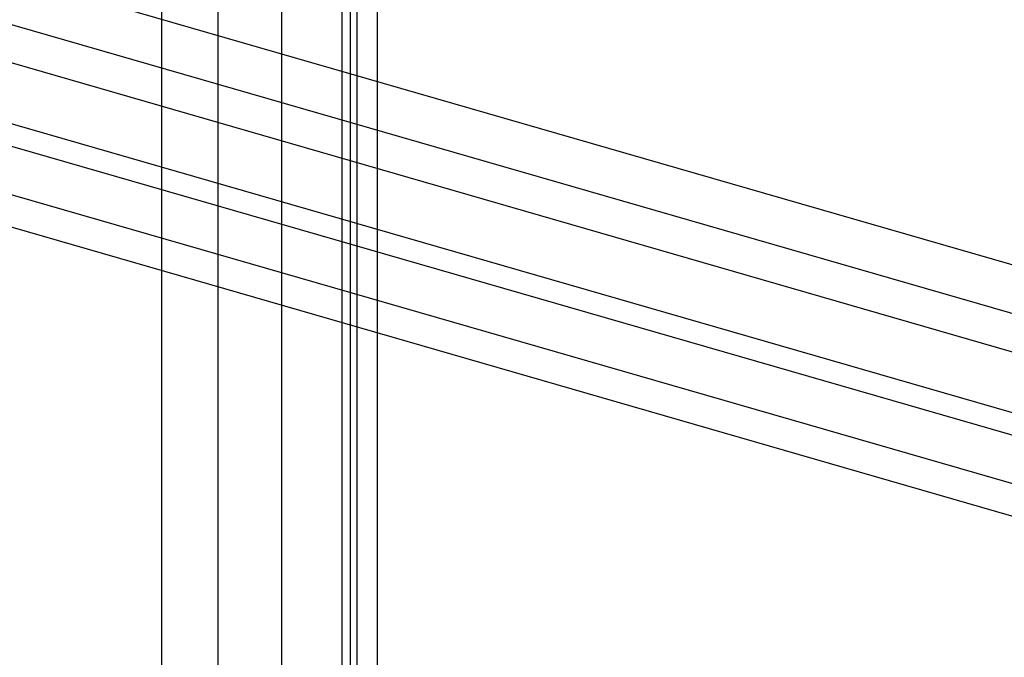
# Model space of a CAD drawing. Header units: millimetres. Extents: x -24 to 80, y -43 to 164.
# Tile 122 of 223: x -4 to 10, y 129 to 138. Entities that reach past the tile are written whole.
import ezdxf

# ---------------------------------------------------------------- set-up
doc = ezdxf.new("R2010")
doc.units = ezdxf.units.MM
doc.layers.add('MAIN-1', color=7, linetype='Continuous')
doc.layers.add('MAIN-2', color=7, linetype='Continuous')

msp = doc.modelspace()

# ---------------------------------------------------------------- linework, layer by layer
at = {"layer": 'MAIN-1'}
for p, q in [((-22.955, 141.813), (54.295, 119.513)), ((53.895, 118.474), (-23.355, 140.774)), ((45.661, 123.189), (-13.921, 140.389)), ((45.661, 122.323), (-13.921, 139.523))]:
    msp.add_line(p, q, dxfattribs=at)
at = {"layer": 'MAIN-2'}
for p, q in [((0.866, -0.25), (0.866, 162.13)), ((-0.5, 161.947), (-0.5, -0.433)), ((0.366, -0.683), (0.366, 161.697)), ((-1.402, -2.309), (-1.402, 156.001)), ((-2.202, 128.069), (-2.202, 155.308)), ((0.576, 19.507), (0.576, 143.868)), ((0.482, 19.426), (0.482, 143.787)), ((-19.556, 142.564), (55.096, 121.014)), ((-13.279, 141.445), (47.919, 123.778)), ((54.295, 118.82), (-22.955, 141.12))]:
    msp.add_line(p, q, dxfattribs=at)

doc.saveas('drawing.dxf')
